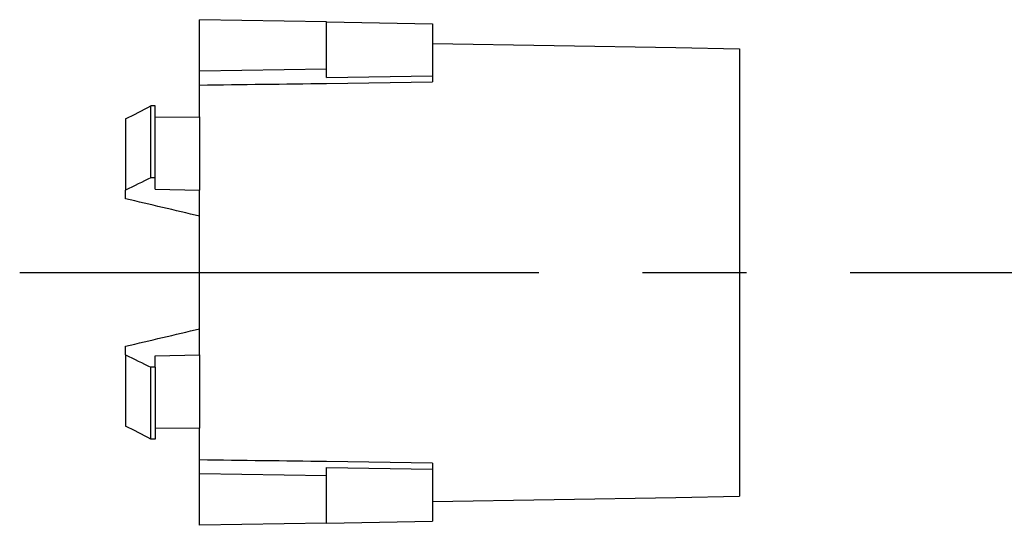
# Model space of a CAD drawing. Header units: millimetres. Extents: x 146 to 697, y 409 to 764.
# Tile 1 of 162: x 146 to 193, y 448 to 472. Entities that reach past the tile are written whole.
import ezdxf

# ---------------------------------------------------------------- set-up
doc = ezdxf.new("R2010")
doc.units = ezdxf.units.MM
doc.header["$LTSCALE"] = 65.395
doc.linetypes.add('CENTER', pattern=[0.6, 0.375, -0.075, 0.075, -0.075])
doc.layers.get('0').update_dxf_attribs({"linetype": 'CONTINUOUS'})
doc.layers.add('9_820_353_oben_3_BL45', color=7, linetype='CONTINUOUS')
doc.layers.add('SP210_071_00_oben_3_BL25', color=7, linetype='CONTINUOUS')

# ---------------------------------------------------------------- blocks, each defined once
blk = doc.blocks.new('TC-9820353_DS')
at = {"layer": '9_820_353_oben_3_BL45', "color": 7, "linetype": 'CENTER'}
blk.add_line((-68.5, 0), (128.01, 0), dxfattribs=at)
at = {"layer": 'SP210_071_00_oben_3_BL25', "color": 7, "linetype": 'Continuous'}
for p, q in [((-60, 9.498), (-60, 11.93)), ((-54, 11.825), (-60, 11.93)), ((-54, 9.594), (-54, 11.825)), ((-54, 11.825), (-49, 11.738)), ((-49, 11.738), (-49, 9.289)), ((-49, 10.813), (-37.5, 10.612)), ((-37.5, 10.612), (-34.5, 10.56)), ((-34.5, 10.56), (-34.5, 8.851)), ((-54, 9.594), (-60, 9.498)), ((-60, 8.845), (-60, 9.498)), ((-54, 9.209), (-54, 9.594)), ((-60, 7.344), (-60, 8.845)), ((-54, 9.209), (-49, 9.289)), ((-54, 8.925), (-49, 8.991)), ((-49, 9.289), (-49, 8.991)), ((-34.5, 8.851), (-34.5, 5.122)), ((-62.1, 7.873), (-62.304, 7.868)), ((-62.304, 4.474), (-62.304, 7.868)), ((-62.1, 4.472), (-62.1, 7.873)), ((-63.5, 7.245), (-63.5, 3.887)), ((-62.1, 7.334), (-60, 7.344)), ((-60, 7.344), (-60, 3.88)), ((-34.5, 5.122), (-34.5, -5.122)), ((-62.1, 4.472), (-62.304, 4.474)), ((-62.1, 3.933), (-62.1, 4.472)), ((-63.5, 3.481), (-63.5, 3.887)), ((-62.1, 3.933), (-60, 3.88)), ((-60, 3.679), (-60, 3.88)), ((-60, -3.679), (-60, 3.679)), ((-63.5, -3.887), (-63.5, -3.481)), ((-60, -3.88), (-60, -3.679)), ((-63.5, -3.887), (-63.5, -7.245)), ((-62.1, -3.933), (-60, -3.88)), ((-62.1, -4.472), (-62.1, -3.933)), ((-60, -3.88), (-60, -7.344)), ((-62.1, -4.472), (-62.304, -4.474)), ((-62.304, -7.868), (-62.304, -4.474)), ((-62.1, -4.472), (-62.1, -7.873)), ((-34.5, -5.122), (-34.5, -8.851)), ((-62.1, -7.334), (-60, -7.344)), ((-60, -8.845), (-60, -7.344)), ((-62.1, -7.873), (-62.304, -7.868)), ((-60, -9.498), (-60, -8.845)), ((-49, -8.991), (-54, -8.925)), ((-54, -9.594), (-54, -9.209)), ((-54, -9.209), (-49, -9.289)), ((-49, -8.991), (-49, -9.289)), ((-49, -9.289), (-49, -11.738)), ((-34.5, -8.851), (-34.5, -10.56)), ((-60, -11.93), (-60, -9.498)), ((-54, -9.594), (-60, -9.498)), ((-54, -11.825), (-54, -9.594)), ((-49, -10.813), (-37.5, -10.612)), ((-37.5, -10.612), (-34.5, -10.56)), ((-54, -11.825), (-60, -11.93)), ((-54, -11.825), (-49, -11.738))]:
    blk.add_line(p, q, dxfattribs=at)
for centre, start, end in [((-477.479, -1760.331), 76.677628, 76.791349), ((-477.479, 1760.331), 283.208651, 283.322372)]:
    blk.add_arc(centre, 1811.742, start, end, dxfattribs=at)
for points in [[(-60, 8.845), (-58, 8.872), (-56, 8.899), (-54, 8.925)], [(-63.5, 7.245), (-63.101, 7.453), (-62.702, 7.661), (-62.304, 7.868)], [(-62.304, 4.474), (-62.702, 4.278), (-63.101, 4.083), (-63.5, 3.887)], [(-63.5, -3.887), (-63.101, -4.083), (-62.702, -4.278), (-62.304, -4.474)], [(-62.304, -7.868), (-62.702, -7.661), (-63.101, -7.453), (-63.5, -7.245)], [(-54, -8.925), (-56, -8.899), (-58, -8.872), (-60, -8.845)]]:
    blk.add_open_spline(points, degree=3, dxfattribs=at)

msp = doc.modelspace()

# ---------------------------------------------------------------- block references
msp.add_blockref('TC-9820353_DS', (215, 460))

doc.saveas('drawing.dxf')
